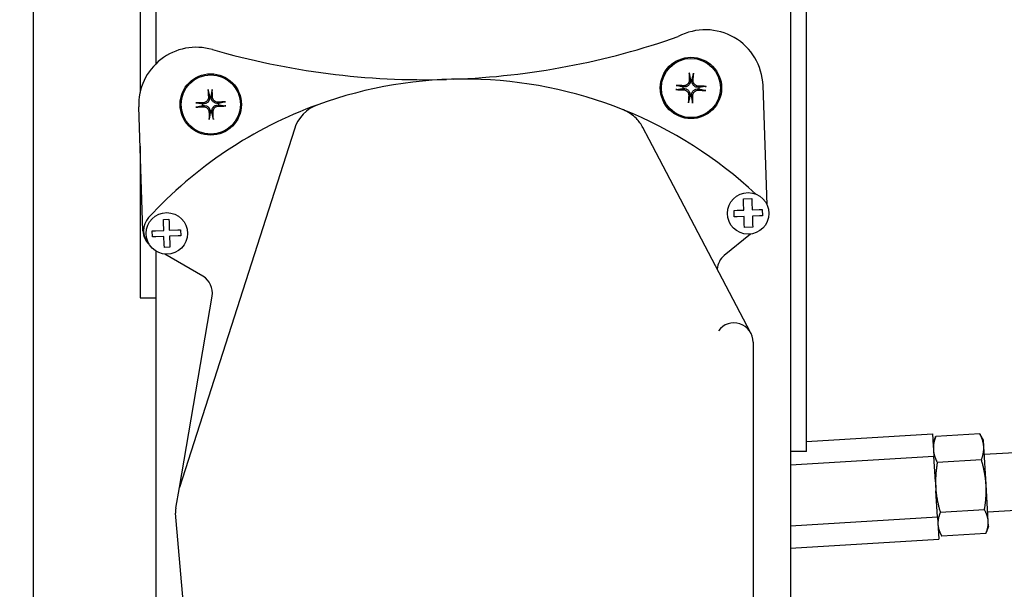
# Model space of a CAD drawing. Header units: inches. Extents: x 18 to 846, y -44 to 561.
# Tile 58 of 256: x 112.61 to 119.02, y 130.61 to 134.31. Entities that reach past the tile are written whole.
import ezdxf

# ---------------------------------------------------------------- set-up
doc = ezdxf.new("R2010")
doc.units = ezdxf.units.IN
doc.header["$LTSCALE"] = 24
doc.header["$MEASUREMENT"] = 0
doc.layers.add('Dimension (ANSI)', color=7, linetype='Continuous', lineweight=25)
doc.layers.add('Visible (ANSI)', color=7, linetype='Continuous', lineweight=30)
doc.styles.add('Note Text (ANSI)', font='tahoma.ttf')
doc.dimstyles.new('SB Fraction-16 (ANSI)', dxfattribs={"dimscale": 24, "dimtxt": 0.125, "dimasz": 0.098425, "dimexe": 0.125, "dimexo": 0.0625, "dimgap": 0.031496, "dimtad": 0, "dimtih": 1, "dimtoh": 1, "dimdec": 4, "dimrnd": 1e-08, "dimzin": 0, "dimdsep": 46, "dimlunit": 5, "dimtxsty": 'Note Text (ANSI)', "dimcen": 0.09, "dimdle": 0.393701, "dimclrd": 256, "dimclre": 256, "dimclrt": 256, "dimadec": 0, "dimazin": 3, "dimtfac": 0.96, "dimtofl": 0, "dimtmove": 0, "dimatfit": 3, "dimfxl": 1, "dimfrac": 2, "dimtolj": 1, "dimtzin": 12, "dimlwd": -1, "dimlwe": -1, "dimarcsym": 0})

# ---------------------------------------------------------------- blocks, each defined once
blk = doc.blocks.new('*D15')
at = {"layer": 'Defpoints', "color": 0, "transparency": 16777216}
for p in [(120.7887, 378.5815), (45.556, 94.8698), (90.6637, 94.8698)]:
    blk.add_point(p, dxfattribs=at)
at = {"layer": 'Dimension (ANSI)', "transparency": 16777216}
for p, q in [((119.2887, 378.5815), (42.556, 378.5815)), ((45.556, 376.2193), (45.556, 240.3754)), ((45.556, 97.232), (45.556, 235.0759)), ((89.1637, 94.8698), (42.556, 94.8698))]:
    blk.add_line(p, q, dxfattribs=at)
for points in [[(45.1623, 376.2193), (45.9497, 376.2193), (45.556, 378.5815)], [(45.1623, 97.232), (45.9497, 97.232), (45.556, 94.8698)]]:
    blk.add_solid(points, dxfattribs=at)
at = {"layer": 'Dimension (ANSI)', "transparency": 16777216, "insert": (36.4159, 239.6195), "char_height": 3, "attachment_point": 1, "style": 'Note Text (ANSI)'}
blk.add_mtext('\\A1;283 11/16', dxfattribs=at)

msp = doc.modelspace()

# ---------------------------------------------------------------- linework, layer by layer
at = {"layer": 'Visible (ANSI)'}
for p, q in [((112.70403, 127.81899), (112.70403, 140.32428)), ((112.70403, 127.81899), (112.70403, 140.32428)), ((113.39693, 134.38065), (113.39693, 133.84116)), ((113.50153, 134.02852), (113.50153, 134.38065)), ((117.62653, 134.38065), (117.62653, 131.50565)), ((117.73113, 131.50565), (117.73113, 134.38065)), ((113.50153, 134.02852), (113.50153, 134.20835)), ((117.62653, 134.20835), (117.62653, 128.34789)), ((116.97585, 133.92256), (116.97602, 133.91799)), ((116.98641, 133.91769), (116.98684, 133.92224)), ((116.92736, 133.86611), (116.93193, 133.86628)), ((116.93223, 133.87667), (116.92767, 133.8771)), ((117.02742, 133.8635), (117.03198, 133.86307)), ((117.0323, 133.87406), (117.02773, 133.8739)), ((117.47495, 133.10982), (117.4483, 133.88617)), ((113.80873, 133.76626), (113.80416, 133.76638)), ((113.84917, 133.81498), (113.84964, 133.81043)), ((113.86003, 133.81083), (113.86015, 133.8154)), ((113.90875, 133.77039), (113.9042, 133.76992)), ((116.97324, 133.82249), (116.97281, 133.81794)), ((116.9838, 133.81762), (116.98363, 133.82219)), ((113.41584, 132.94116), (113.38819, 133.74681)), ((113.80458, 133.75539), (113.80913, 133.75587)), ((113.8533, 133.71496), (113.85318, 133.71039)), ((113.86417, 133.71081), (113.86369, 133.71536)), ((113.9046, 133.75953), (113.90917, 133.75941)), ((114.40047, 133.60256), (113.6528, 131.27337)), ((116.70749, 133.53608), (116.66751, 133.61217)), ((117.36713, 132.28066), (116.70749, 133.53608)), ((113.39693, 133.49218), (113.39693, 132.50565)), ((117.32075, 133.15014), (117.37498, 133.152)), ((117.32168, 133.12327), (117.32075, 133.15014)), ((117.32328, 133.07667), (117.32168, 133.12327)), ((117.37498, 133.152), (117.37589, 133.12559)), ((117.37589, 133.12559), (117.3775, 133.07853)), ((117.26002, 133.0745), (117.27965, 133.07517)), ((117.26148, 133.03222), (117.26002, 133.0745)), ((117.27965, 133.07517), (117.32328, 133.07667)), ((117.3775, 133.07853), (117.4223, 133.08007)), ((117.4223, 133.08007), (117.44385, 133.08081)), ((117.44385, 133.08081), (117.4453, 133.03853)), ((113.54881, 133.01493), (113.58491, 133.01617)), ((113.54943, 132.99662), (113.54881, 133.01493)), ((113.55126, 132.94352), (113.54943, 132.99662)), ((113.58491, 133.01617), (113.58552, 132.99841)), ((113.58552, 132.99841), (113.58736, 132.94476)), ((117.27998, 133.03285), (117.26148, 133.03222)), ((117.32473, 133.03439), (117.27998, 133.03285)), ((117.32646, 132.98397), (117.32473, 133.03439)), ((117.42488, 133.03783), (117.37896, 133.03625)), ((117.37896, 133.03625), (117.3807, 132.98538)), ((117.4453, 133.03853), (117.42488, 133.03783)), ((113.47588, 132.94094), (113.498, 132.9417)), ((113.47721, 132.90233), (113.47588, 132.94094)), ((113.498, 132.9417), (113.55126, 132.94352)), ((113.58736, 132.94476), (113.64282, 132.94667)), ((113.64282, 132.94667), (113.66059, 132.94728)), ((113.66059, 132.94728), (113.66191, 132.90867)), ((117.3272, 132.96221), (117.32646, 132.98397)), ((117.38143, 132.96407), (117.3272, 132.96221)), ((117.3807, 132.98538), (117.38143, 132.96407)), ((113.49929, 132.90309), (113.47721, 132.90233)), ((113.55258, 132.90492), (113.49929, 132.90309)), ((113.55441, 132.85168), (113.55258, 132.90492)), ((113.64418, 132.90806), (113.58868, 132.90616)), ((113.58868, 132.90616), (113.59053, 132.85238)), ((113.66191, 132.90867), (113.64418, 132.90806)), ((117.36687, 132.92042), (117.19611, 132.78059)), ((113.50153, 127.44399), (113.50153, 132.8091)), ((113.50153, 132.50565), (113.50153, 132.8091)), ((113.55506, 132.83274), (113.55441, 132.85168)), ((113.59116, 132.83398), (113.55506, 132.83274)), ((113.59053, 132.85238), (113.59116, 132.83398)), ((113.80582, 132.64557), (113.55821, 132.79042)), ((113.39693, 132.50565), (113.50153, 132.50565)), ((113.6528, 131.27337), (113.86591, 132.51655)), ((117.38434, 132.21736), (117.38434, 129.72713)), ((117.73113, 131.57196), (118.55003, 131.62167)), ((118.55003, 131.62167), (118.55881, 131.47705)), ((118.55376, 131.56028), (118.56925, 131.59955)), ((118.85825, 131.62225), (118.5714, 131.60484)), ((118.88115, 131.58015), (118.86103, 131.61726)), ((118.88369, 131.53827), (118.88115, 131.58015)), ((118.89871, 131.29091), (118.88369, 131.53827)), ((119.69835, 131.53558), (118.88685, 131.48632)), ((117.73113, 131.50565), (117.62653, 131.50565)), ((117.62653, 131.42046), (118.55881, 131.47705)), ((118.56905, 131.30826), (118.55881, 131.47705)), ((118.8686, 131.45184), (118.58174, 131.43442)), ((113.62955, 131.13773), (113.6528, 131.27337)), ((118.56905, 131.30826), (118.57131, 131.27104)), ((118.57131, 131.27104), (118.57257, 131.25033)), ((118.91322, 131.05181), (118.89871, 131.29091)), ((118.58281, 131.08155), (118.57257, 131.25033)), ((119.72108, 131.16127), (118.90957, 131.11201)), ((113.67834, 130.53497), (113.62823, 131.10568)), ((117.62653, 131.0235), (118.58281, 131.08155)), ((118.58281, 131.08155), (118.59159, 130.93693)), ((118.88828, 131.12753), (118.60142, 131.11011)), ((118.91526, 131.01819), (118.89977, 130.97891)), ((118.91526, 131.01819), (118.91322, 131.05181)), ((118.58787, 130.99831), (118.60799, 130.9612)), ((118.89762, 130.97363), (118.61077, 130.95622)), ((117.62653, 130.87835), (118.59159, 130.93693))]:
    msp.add_line(p, q, dxfattribs=at)
for centre, radius in [((116.97983, 133.87009), 0.1995), ((116.97983, 133.87009), 0.19267), ((113.85667, 133.76289), 0.1995), ((113.85667, 133.76289), 0.19267), ((117.35177, 133.05457), 0.135), ((113.57107, 132.92481), 0.135)]:
    msp.add_circle(centre, radius, dxfattribs=at)
for centre, radius, start, end in [((117.07352, 133.8733), 0.375, 1.965768, 117.98522), ((115.25016, 138.90066), 4.97677, 272.132729, 289.330452), ((113.76297, 133.75968), 0.375, 73.865819, 181.965768), ((115.25016, 138.90066), 4.97677, 253.865819, 271.598135), ((115.50275, 131.14529), 2.78286, 68.131164, 109.950749), ((116.97983, 133.87009), 0.05262, 82.338456, 94.3311), ((116.97983, 133.87009), 0.05262, 172.338456, 184.3311), ((116.97983, 133.87009), 0.05262, 352.338456, 4.3311), ((115.50275, 131.14529), 2.78286, 109.950749, 137.440553), ((113.85667, 133.76289), 0.05262, 176.201248, 188.193891), ((113.85667, 133.76289), 0.05262, 86.201248, 98.193891), ((113.85667, 133.76289), 0.05262, 356.201248, 8.193891), ((114.63851, 133.52615), 0.25, 109.950749, 162.203289), ((116.97983, 133.87009), 0.05262, 262.338456, 274.3311), ((113.85667, 133.76289), 0.05262, 266.201248, 278.193891), ((115.50275, 131.14529), 2.78286, 46.992852, 68.131164), ((113.54504, 132.94295), 0.125, 137.440553, 223.548263), ((113.54077, 132.94545), 0.125, 181.965768, 227.86804), ((117.27531, 132.68388), 0.125, 129.313514, 175.944779), ((113.7427, 132.53767), 0.125, 350.272949, 59.671476), ((117.25934, 132.21736), 0.125, 0, 143.893868)]:
    msp.add_arc(centre, radius, start, end, dxfattribs=at)
for centre, major_axis, start_param, end_param in [((117.00505, 133.86983), (-0.0044, -0.43434), 4.4856007, 4.6019851), ((116.95463, 133.8713), (0.02084, 0.43386), 4.8227929, 4.9391773), ((113.88185, 133.76434), (0.02487, -0.43365), 4.4856007, 4.6019851), ((113.83144, 133.7624), (-0.00844, 0.43428), 4.8227929, 4.9391773), ((116.98008, 133.89532), (0.43434, -0.0044), 4.4856007, 4.6019851), ((116.97862, 133.84489), (-0.43386, 0.02084), 4.8227929, 4.9391773), ((116.98104, 133.89529), (0.43386, -0.02084), 4.8227929, 4.9391773), ((116.97957, 133.84486), (-0.43434, 0.0044), 4.4856007, 4.6019851), ((113.85716, 133.73767), (-0.43428, -0.00844), 4.8227929, 4.9391773), ((113.85811, 133.73771), (-0.43365, -0.02487), 4.4856007, 4.6019851), ((117.00503, 133.86888), (-0.02084, -0.43386), 4.8227929, 4.9391773), ((116.9546, 133.87034), (0.0044, 0.43434), 4.4856007, 4.6019851), ((113.85522, 133.78808), (0.43365, 0.02487), 4.4856007, 4.6019851), ((113.88189, 133.76338), (0.00844, -0.43428), 4.8227929, 4.9391773), ((113.83148, 133.76145), (-0.02487, 0.43365), 4.4856007, 4.6019851), ((113.85618, 133.78812), (0.43428, 0.00844), 4.8227929, 4.9391773)]:
    msp.add_ellipse(centre, major_axis=major_axis, ratio=0.0871557, start_param=start_param, end_param=end_param, dxfattribs=at)
for points, knots in [([(116.96936, 133.96135), (116.96932, 133.96163), (116.96927, 133.96202), (116.9692, 133.96293), (116.96917, 133.96365), (116.96913, 133.96498), (116.96912, 133.96582), (116.96914, 133.96696), (116.96915, 133.96742), (116.96916, 133.96787)], [0.050325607, 0.050325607, 0.050325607, 0.050325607, 0.054771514, 0.054771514, 0.060230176, 0.060230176, 0.065728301, 0.065728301, 0.068909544, 0.068909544, 0.068909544, 0.068909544]), ([(116.99616, 133.96708), (116.99614, 133.96664), (116.99613, 133.96618), (116.99607, 133.96504), (116.99602, 133.96419), (116.99591, 133.96287), (116.99583, 133.96216), (116.9957, 133.96125), (116.99564, 133.96086), (116.99558, 133.96059)], [0.018821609, 0.018821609, 0.018821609, 0.018821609, 0.022002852, 0.022002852, 0.027500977, 0.027500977, 0.032959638, 0.032959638, 0.037405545, 0.037405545, 0.037405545, 0.037405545]), ([(116.97602, 133.91799), (116.9762, 133.91287), (116.97542, 133.90747), (116.97258, 133.8996), (116.97126, 133.89689), (116.96798, 133.89178), (116.96602, 133.88938), (116.96137, 133.88499), (116.95886, 133.88318), (116.95357, 133.8802), (116.95078, 133.87903), (116.94277, 133.87666), (116.93733, 133.8762), (116.93223, 133.87667)], [-0.18979591, -0.18979591, -0.18979591, -0.18979591, -0.14612308, -0.14612308, -0.12176923, -0.12176923, -0.09741538, -0.09741538, -0.07306154, -0.07306154, -0.04870769, -0.04870769, -0.00503486, -0.00503486, -0.00503486, -0.00503486]), ([(116.96792, 133.91807), (116.96783, 133.91387), (116.96692, 133.90939), (116.96337, 133.90116), (116.96073, 133.89741), (116.95469, 133.89149), (116.95089, 133.88894), (116.94259, 133.88556), (116.93809, 133.88474), (116.93347, 133.88474), (116.93305, 133.88475), (116.93262, 133.88477)], [0, 0, 0, 0, 0.03221011, 0.03221011, 0.06442023, 0.06442023, 0.09660812, 0.09660812, 0.12879602, 0.12879602, 0.13203255, 0.13203255, 0.13203255, 0.13203255]), ([(117.02773, 133.8739), (117.02261, 133.87372), (117.01721, 133.8745), (117.00934, 133.87733), (117.00663, 133.87866), (117.00152, 133.88194), (116.99912, 133.8839), (116.99473, 133.88855), (116.99291, 133.89106), (116.98994, 133.89635), (116.98877, 133.89913), (116.9864, 133.90715), (116.98594, 133.91259), (116.98641, 133.91769)], [-0.18979591, -0.18979591, -0.18979591, -0.18979591, -0.14612308, -0.14612308, -0.12176923, -0.12176923, -0.09741538, -0.09741538, -0.07306154, -0.07306154, -0.04870769, -0.04870769, -0.00503486, -0.00503486, -0.00503486, -0.00503486]), ([(117.02781, 133.882), (117.02361, 133.88208), (117.01913, 133.883), (117.0109, 133.88655), (117.00715, 133.88918), (117.00123, 133.89522), (116.99868, 133.89903), (116.9953, 133.90733), (116.99448, 133.91182), (116.99448, 133.91644), (116.99449, 133.91687), (116.99451, 133.9173)], [0, 0, 0, 0, 0.03221011, 0.03221011, 0.06442023, 0.06442023, 0.09660812, 0.09660812, 0.12879602, 0.12879602, 0.13203255, 0.13203255, 0.13203255, 0.13203255]), ([(113.84008, 133.85324), (113.84001, 133.85352), (113.83994, 133.8539), (113.83981, 133.85481), (113.83973, 133.85552), (113.8396, 133.85684), (113.83954, 133.85769), (113.83947, 133.85883), (113.83945, 133.85929), (113.83944, 133.85973)], [0.050325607, 0.050325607, 0.050325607, 0.050325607, 0.054771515, 0.054771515, 0.060230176, 0.060230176, 0.065728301, 0.065728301, 0.068909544, 0.068909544, 0.068909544, 0.068909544]), ([(113.86642, 133.86077), (113.86644, 133.86032), (113.86646, 133.85986), (113.86648, 133.85872), (113.86648, 133.85788), (113.86646, 133.85655), (113.86643, 133.85583), (113.86637, 133.85492), (113.86633, 133.85452), (113.86628, 133.85425)], [0.018821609, 0.018821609, 0.018821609, 0.018821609, 0.022002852, 0.022002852, 0.027500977, 0.027500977, 0.032959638, 0.032959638, 0.037405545, 0.037405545, 0.037405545, 0.037405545]), ([(116.88857, 133.85962), (116.88829, 133.85958), (116.8879, 133.85953), (116.88698, 133.85946), (116.88627, 133.85943), (116.88494, 133.85939), (116.88409, 133.85939), (116.88295, 133.8594), (116.88249, 133.85941), (116.88205, 133.85942)], [0.050325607, 0.050325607, 0.050325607, 0.050325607, 0.054771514, 0.054771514, 0.060230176, 0.060230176, 0.065728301, 0.065728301, 0.068909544, 0.068909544, 0.068909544, 0.068909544]), ([(116.88283, 133.88642), (116.88328, 133.88641), (116.88374, 133.88639), (116.88487, 133.88633), (116.88572, 133.88628), (116.88705, 133.88617), (116.88776, 133.88609), (116.88867, 133.88597), (116.88905, 133.8859), (116.88933, 133.88584)], [0.018821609, 0.018821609, 0.018821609, 0.018821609, 0.022002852, 0.022002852, 0.027500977, 0.027500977, 0.032959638, 0.032959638, 0.037405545, 0.037405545, 0.037405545, 0.037405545]), ([(116.93185, 133.85818), (116.93605, 133.85809), (116.94053, 133.85718), (116.94876, 133.85363), (116.95251, 133.85099), (116.95842, 133.84495), (116.96098, 133.84115), (116.96435, 133.83285), (116.96518, 133.82836), (116.96517, 133.82373), (116.96516, 133.82331), (116.96515, 133.82288)], [0, 0, 0, 0, 0.03221011, 0.03221011, 0.06442023, 0.06442023, 0.09660812, 0.09660812, 0.12879602, 0.12879602, 0.13203255, 0.13203255, 0.13203255, 0.13203255]), ([(116.93193, 133.86628), (116.93705, 133.86646), (116.94245, 133.86568), (116.95031, 133.86285), (116.95302, 133.86152), (116.95813, 133.85824), (116.96054, 133.85628), (116.96492, 133.85163), (116.96674, 133.84912), (116.96972, 133.84383), (116.97088, 133.84105), (116.97326, 133.83303), (116.97372, 133.82759), (116.97324, 133.82249)], [-0.18979591, -0.18979591, -0.18979591, -0.18979591, -0.14612308, -0.14612308, -0.12176923, -0.12176923, -0.09741538, -0.09741538, -0.07306154, -0.07306154, -0.04870769, -0.04870769, -0.00503486, -0.00503486, -0.00503486, -0.00503486]), ([(116.98363, 133.82219), (116.98346, 133.82731), (116.98423, 133.83271), (116.98707, 133.84058), (116.98839, 133.84329), (116.99167, 133.84839), (116.99363, 133.8508), (116.99828, 133.85518), (117.0008, 133.857), (117.00609, 133.85998), (117.00887, 133.86114), (117.01689, 133.86352), (117.02232, 133.86398), (117.02742, 133.8635)], [-0.18979591, -0.18979591, -0.18979591, -0.18979591, -0.14612308, -0.14612308, -0.12176923, -0.12176923, -0.09741538, -0.09741538, -0.07306154, -0.07306154, -0.04870769, -0.04870769, -0.00503486, -0.00503486, -0.00503486, -0.00503486]), ([(116.99174, 133.82211), (116.99182, 133.82631), (116.99274, 133.83079), (116.99629, 133.83902), (116.99892, 133.84277), (117.00496, 133.84868), (117.00876, 133.85124), (117.01706, 133.85462), (117.02156, 133.85544), (117.02618, 133.85543), (117.02661, 133.85543), (117.02703, 133.85541)], [0, 0, 0, 0, 0.03221011, 0.03221011, 0.06442023, 0.06442023, 0.09660812, 0.09660812, 0.12879602, 0.12879602, 0.13203255, 0.13203255, 0.13203255, 0.13203255]), ([(117.07682, 133.85376), (117.07638, 133.85377), (117.07592, 133.85379), (117.07478, 133.85384), (117.07393, 133.8539), (117.07261, 133.85401), (117.0719, 133.85409), (117.07099, 133.85421), (117.0706, 133.85428), (117.07032, 133.85434)], [0.018821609, 0.018821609, 0.018821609, 0.018821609, 0.022002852, 0.022002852, 0.027500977, 0.027500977, 0.032959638, 0.032959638, 0.037405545, 0.037405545, 0.037405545, 0.037405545]), ([(117.07109, 133.88055), (117.07136, 133.8806), (117.07175, 133.88064), (117.07267, 133.88072), (117.07338, 133.88075), (117.07471, 133.88078), (117.07556, 133.88079), (117.0767, 133.88078), (117.07716, 133.88077), (117.07761, 133.88076)], [0.050325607, 0.050325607, 0.050325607, 0.050325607, 0.054771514, 0.054771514, 0.060230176, 0.060230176, 0.065728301, 0.065728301, 0.068909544, 0.068909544, 0.068909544, 0.068909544]), ([(113.75879, 133.77265), (113.75924, 133.77267), (113.7597, 133.77268), (113.76083, 133.77271), (113.76168, 133.77271), (113.76301, 133.77269), (113.76373, 133.77266), (113.76464, 133.77259), (113.76503, 133.77255), (113.76531, 133.77251)], [0.018821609, 0.018821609, 0.018821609, 0.018821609, 0.022002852, 0.022002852, 0.027500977, 0.027500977, 0.032959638, 0.032959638, 0.037405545, 0.037405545, 0.037405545, 0.037405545]), ([(113.84155, 133.80996), (113.84175, 133.80577), (113.84114, 133.80124), (113.83815, 133.79278), (113.83577, 133.78886), (113.83015, 133.78256), (113.82652, 133.77975), (113.81847, 133.77582), (113.81404, 133.7747), (113.80943, 133.77439), (113.809, 133.77437), (113.80858, 133.77436)], [0, 0, 0, 0, 0.03221011, 0.03221011, 0.06442023, 0.06442023, 0.09660812, 0.09660812, 0.12879602, 0.12879602, 0.13203255, 0.13203255, 0.13203255, 0.13203255]), ([(113.84964, 133.81043), (113.85016, 133.80533), (113.84975, 133.79989), (113.84745, 133.79185), (113.84631, 133.78906), (113.84338, 133.78374), (113.84159, 133.78121), (113.83725, 133.77652), (113.83486, 133.77454), (113.82978, 133.77121), (113.82709, 133.76986), (113.81925, 133.76695), (113.81385, 133.76613), (113.80873, 133.76626)], [-0.18979591, -0.18979591, -0.18979591, -0.18979591, -0.14612308, -0.14612308, -0.12176923, -0.12176923, -0.09741538, -0.09741538, -0.07306154, -0.07306154, -0.04870769, -0.04870769, -0.00503486, -0.00503486, -0.00503486, -0.00503486]), ([(113.9042, 133.76992), (113.8991, 133.7694), (113.89366, 133.76981), (113.88562, 133.77211), (113.88283, 133.77325), (113.87751, 133.77618), (113.87498, 133.77797), (113.87029, 133.78231), (113.86831, 133.7847), (113.86498, 133.78977), (113.86363, 133.79247), (113.86073, 133.80031), (113.8599, 133.80571), (113.86003, 133.81083)], [-0.18979591, -0.18979591, -0.18979591, -0.18979591, -0.14612308, -0.14612308, -0.12176923, -0.12176923, -0.09741538, -0.09741538, -0.07306154, -0.07306154, -0.04870769, -0.04870769, -0.00503486, -0.00503486, -0.00503486, -0.00503486]), ([(113.90374, 133.77801), (113.89954, 133.77781), (113.89501, 133.77842), (113.88656, 133.78141), (113.88264, 133.78379), (113.87633, 133.78941), (113.87353, 133.79303), (113.8696, 133.80109), (113.86847, 133.80552), (113.86816, 133.81013), (113.86814, 133.81056), (113.86813, 133.81098)], [0, 0, 0, 0, 0.03220637, 0.03220637, 0.06441274, 0.06441274, 0.09660438, 0.09660438, 0.12879602, 0.12879602, 0.13203255, 0.13203255, 0.13203255, 0.13203255]), ([(113.94701, 133.77948), (113.94729, 133.77955), (113.94767, 133.77962), (113.94858, 133.77975), (113.94929, 133.77983), (113.95062, 133.77996), (113.95146, 133.78002), (113.9526, 133.78009), (113.95306, 133.78011), (113.9535, 133.78012)], [0.050325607, 0.050325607, 0.050325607, 0.050325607, 0.054771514, 0.054771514, 0.060230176, 0.060230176, 0.065728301, 0.065728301, 0.068909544, 0.068909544, 0.068909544, 0.068909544]), ([(116.9635, 133.77309), (116.96351, 133.77354), (116.96353, 133.774), (116.96358, 133.77514), (116.96364, 133.77598), (116.96375, 133.77731), (116.96382, 133.77802), (116.96395, 133.77893), (116.96402, 133.77932), (116.96408, 133.77959)], [0.018821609, 0.018821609, 0.018821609, 0.018821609, 0.022002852, 0.022002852, 0.027500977, 0.027500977, 0.032959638, 0.032959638, 0.037405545, 0.037405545, 0.037405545, 0.037405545]), ([(116.99029, 133.77883), (116.99034, 133.77855), (116.99038, 133.77816), (116.99045, 133.77724), (116.99049, 133.77653), (116.99052, 133.7752), (116.99053, 133.77435), (116.99052, 133.77321), (116.99051, 133.77275), (116.99049, 133.77231)], [0.050325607, 0.050325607, 0.050325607, 0.050325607, 0.054771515, 0.054771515, 0.060230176, 0.060230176, 0.065728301, 0.065728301, 0.068909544, 0.068909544, 0.068909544, 0.068909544]), ([(113.76632, 133.7463), (113.76604, 133.74624), (113.76566, 133.74617), (113.76475, 133.74604), (113.76404, 133.74595), (113.76272, 133.74583), (113.76187, 133.74577), (113.76073, 133.7457), (113.76027, 133.74568), (113.75983, 133.74566)], [0.050325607, 0.050325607, 0.050325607, 0.050325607, 0.054771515, 0.054771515, 0.060230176, 0.060230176, 0.065728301, 0.065728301, 0.068909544, 0.068909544, 0.068909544, 0.068909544]), ([(113.80913, 133.75587), (113.81423, 133.75639), (113.81967, 133.75598), (113.82771, 133.75368), (113.8305, 133.75254), (113.83582, 133.74961), (113.83835, 133.74782), (113.84304, 133.74347), (113.84502, 133.74109), (113.84835, 133.73601), (113.8497, 133.73332), (113.85261, 133.72548), (113.85343, 133.72008), (113.8533, 133.71496)], [-0.18979591, -0.18979591, -0.18979591, -0.18979591, -0.14612308, -0.14612308, -0.12176923, -0.12176923, -0.09741538, -0.09741538, -0.07306154, -0.07306154, -0.04870769, -0.04870769, -0.00503486, -0.00503486, -0.00503486, -0.00503486]), ([(113.8096, 133.74778), (113.81379, 133.74798), (113.81832, 133.74736), (113.82677, 133.74438), (113.8307, 133.742), (113.837, 133.73637), (113.83981, 133.73275), (113.84374, 133.7247), (113.84486, 133.72027), (113.84517, 133.71566), (113.84519, 133.71523), (113.8452, 133.7148)], [0, 0, 0, 0, 0.03221011, 0.03221011, 0.06442023, 0.06442023, 0.09660812, 0.09660812, 0.12879602, 0.12879602, 0.13203255, 0.13203255, 0.13203255, 0.13203255]), ([(113.86369, 133.71536), (113.86317, 133.72045), (113.86358, 133.7259), (113.86588, 133.73394), (113.86702, 133.73673), (113.86995, 133.74205), (113.87174, 133.74458), (113.87608, 133.74927), (113.87847, 133.75125), (113.88355, 133.75458), (113.88624, 133.75593), (113.89408, 133.75883), (113.89948, 133.75966), (113.9046, 133.75953)], [-0.18979591, -0.18979591, -0.18979591, -0.18979591, -0.14612308, -0.14612308, -0.12176923, -0.12176923, -0.09741538, -0.09741538, -0.07306154, -0.07306154, -0.04870769, -0.04870769, -0.00503486, -0.00503486, -0.00503486, -0.00503486]), ([(113.87178, 133.71582), (113.87158, 133.72002), (113.87219, 133.72455), (113.87518, 133.733), (113.87756, 133.73692), (113.88319, 133.74323), (113.88681, 133.74604), (113.89486, 133.74996), (113.89929, 133.75109), (113.9039, 133.7514), (113.90433, 133.75142), (113.90476, 133.75143)], [0, 0, 0, 0, 0.03221011, 0.03221011, 0.06442023, 0.06442023, 0.09660812, 0.09660812, 0.12879602, 0.12879602, 0.13203255, 0.13203255, 0.13203255, 0.13203255]), ([(113.95454, 133.75313), (113.9541, 133.75312), (113.95364, 133.7531), (113.9525, 133.75308), (113.95165, 133.75308), (113.95032, 133.7531), (113.9496, 133.75313), (113.94869, 133.75319), (113.9483, 133.75323), (113.94802, 133.75328)], [0.018821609, 0.018821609, 0.018821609, 0.018821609, 0.022002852, 0.022002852, 0.027500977, 0.027500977, 0.032959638, 0.032959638, 0.037405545, 0.037405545, 0.037405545, 0.037405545]), ([(116.66751, 133.61217), (116.66166, 133.62329), (116.6485, 133.64426), (116.60982, 133.68963), (116.57135, 133.7149), (116.53984, 133.72769), (116.53958, 133.72779), (116.53932, 133.7279)], [0, 0, 0, 0, 0.03365873, 0.06731746, 0.16829365, 0.16829365, 0.16913397, 0.16913397, 0.16913397, 0.16913397]), ([(113.84691, 133.66502), (113.84689, 133.66546), (113.84688, 133.66592), (113.84685, 133.66706), (113.84685, 133.66791), (113.84687, 133.66924), (113.8469, 133.66996), (113.84697, 133.67087), (113.84701, 133.67126), (113.84705, 133.67154)], [0.018821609, 0.018821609, 0.018821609, 0.018821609, 0.022002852, 0.022002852, 0.027500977, 0.027500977, 0.032959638, 0.032959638, 0.037405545, 0.037405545, 0.037405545, 0.037405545]), ([(113.87326, 133.67255), (113.87332, 133.67227), (113.87339, 133.67189), (113.87352, 133.67098), (113.87361, 133.67027), (113.87373, 133.66894), (113.87379, 133.6681), (113.87386, 133.66696), (113.87388, 133.6665), (113.8739, 133.66606)], [0.050325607, 0.050325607, 0.050325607, 0.050325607, 0.054771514, 0.054771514, 0.060230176, 0.060230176, 0.065728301, 0.065728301, 0.068909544, 0.068909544, 0.068909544, 0.068909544]), ([(113.62955, 131.13773), (113.62911, 131.1352), (113.62877, 131.1327), (113.62764, 131.12239), (113.62754, 131.11482), (113.62813, 131.10682), (113.62818, 131.10625), (113.62823, 131.10568)], [1.133466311, 1.133466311, 1.133466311, 1.133466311, 1.155438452, 1.155438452, 1.224953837, 1.224953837, 1.230297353, 1.230297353, 1.230297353, 1.230297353])]:
    msp.add_open_spline(points, degree=3, knots=knots, dxfattribs=at)
for points, weights in [([(116.96936, 133.96135), (116.97348, 133.93675), (116.97585, 133.92256)], [1.00297883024, 1.03982615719, 1]), ([(116.98684, 133.92224), (116.99003, 133.93627), (116.99558, 133.96059)], [1, 1.03982615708, 1.00297883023]), ([(113.84008, 133.85324), (113.84585, 133.82898), (113.84917, 133.81498)], [1.00297883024, 1.03982615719, 1]), ([(113.86015, 133.8154), (113.86239, 133.82961), (113.86628, 133.85425)], [1, 1.03982615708, 1.00297883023]), ([(116.88857, 133.85962), (116.91317, 133.86374), (116.92736, 133.86611)], [1.00297883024, 1.03982615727, 1]), ([(116.92767, 133.8771), (116.91365, 133.8803), (116.88933, 133.88584)], [1, 1.03982615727, 1.00297883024]), ([(117.03198, 133.86307), (117.04601, 133.85988), (117.07032, 133.85434)], [1, 1.03982615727, 1.00297883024]), ([(117.07109, 133.88055), (117.04649, 133.87643), (117.0323, 133.87406)], [1.00297883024, 1.03982615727, 1]), ([(113.80416, 133.76638), (113.78995, 133.76862), (113.76531, 133.77251)], [1, 1.03982615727, 1.00297883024]), ([(113.94701, 133.77948), (113.92275, 133.77371), (113.90875, 133.77039)], [1.00297883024, 1.03982615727, 1]), ([(116.97281, 133.81794), (116.96962, 133.80391), (116.96408, 133.77959)], [1, 1.03982615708, 1.00297883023]), ([(116.99029, 133.77883), (116.98617, 133.80343), (116.9838, 133.81762)], [1.00297883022, 1.039826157, 1]), ([(113.76632, 133.7463), (113.79058, 133.75207), (113.80458, 133.75539)], [1.00297883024, 1.03982615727, 1]), ([(113.85318, 133.71039), (113.85094, 133.69618), (113.84705, 133.67154)], [1, 1.03982615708, 1.00297883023]), ([(113.87326, 133.67255), (113.86749, 133.69681), (113.86417, 133.71081)], [1.00297883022, 1.039826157, 1]), ([(113.90917, 133.75941), (113.92338, 133.75717), (113.94802, 133.75328)], [1, 1.03982615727, 1.00297883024]), ([(118.5714, 131.60484), (118.5539, 131.55794), (118.5563, 131.5184)], [1, 1.0379548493, 1]), ([(118.56925, 131.59955), (118.57028, 131.60217), (118.5714, 131.60484)], [1.00432442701, 1.00230180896, 1]), ([(118.88369, 131.53827), (118.88129, 131.57782), (118.85825, 131.62225)], [1, 1.0379548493, 1]), ([(118.85825, 131.62225), (118.85968, 131.61974), (118.86103, 131.61726)], [1, 1.00230180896, 1.00432442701]), ([(118.8686, 131.45184), (118.8861, 131.49873), (118.88369, 131.53827)], [1, 1.0379548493, 1]), ([(118.5563, 131.5184), (118.5587, 131.47886), (118.58174, 131.43442)], [1, 1.0379548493, 1]), ([(118.58174, 131.43442), (118.56674, 131.34629), (118.57131, 131.27104)], [1, 1.0379548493, 1]), ([(118.89871, 131.29091), (118.89414, 131.36617), (118.8686, 131.45184)], [1, 1.0379548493, 1]), ([(118.57131, 131.27104), (118.57588, 131.19578), (118.60142, 131.11011)], [1, 1.0379548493, 1]), ([(118.88828, 131.12753), (118.90328, 131.21565), (118.89871, 131.29091)], [1, 1.0379548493, 1]), ([(118.60142, 131.11011), (118.58366, 131.06765), (118.58583, 131.03193)], [1, 1.0379548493, 1]), ([(118.91322, 131.05181), (118.91106, 131.08752), (118.88828, 131.12753)], [1, 1.0379548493, 1]), ([(118.58583, 131.03193), (118.58799, 130.99622), (118.61077, 130.95622)], [1, 1.0379548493, 1]), ([(118.89762, 130.97363), (118.91539, 131.01609), (118.91322, 131.05181)], [1, 1.0379548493, 1])]:
    msp.add_rational_spline(points, weights, degree=2, dxfattribs=at)

# ---------------------------------------------------------------- dimensions: what is measured, and where the dimension line sits
at = {"layer": 'Dimension (ANSI)'}
dim = msp.add_linear_dim(base=(45.55597, 94.8698), p1=(120.78874, 378.5815), p2=(90.66374, 94.8698), angle=270, dimstyle='SB Fraction-16 (ANSI)', override={"dimgap": 0.031496, "dimdec": 4, "dimtol": 0, "dimlim": 0, "dimtp": 0, "dimtm": 0, "dimtdec": 2, "dimatfit": 1}, dxfattribs=at)
dim.commit()
dim.dimension.update_dxf_attribs({"geometry": '*D15', "text_midpoint": (45.55597, 237.72565), "dimtype": 160})

doc.saveas('drawing.dxf')
